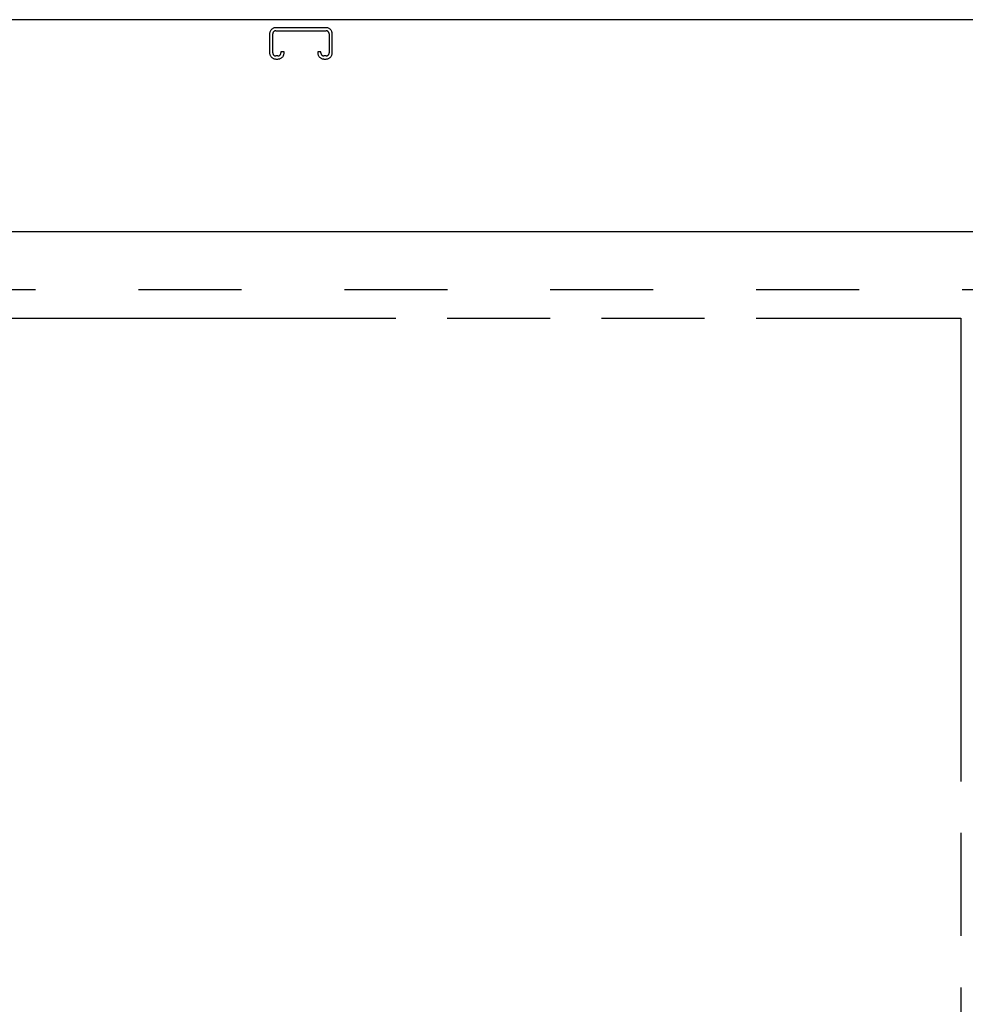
# Model space of a CAD drawing. Header units: inches. Extents: x 0 to 243, y 0 to 157.
# Tile 53 of 76: x 142 to 154, y 85 to 98. Entities that reach past the tile are written whole.
import ezdxf

# ---------------------------------------------------------------- set-up
doc = ezdxf.new("R2010")
doc.units = ezdxf.units.IN
doc.header["$LTSCALE"] = 13.357143
doc.header["$MEASUREMENT"] = 0
doc.linetypes.add('HIDDEN', pattern=[0.2, 0.1, -0.1])
doc.linetypes.add('PHANTOM', pattern=[0.8, 0.45, -0.05, 0.1, -0.05, 0.1, -0.05])
doc.layers.get('0').update_dxf_attribs({"linetype": 'CONTINUOUS'})
doc.layers.add('AVAILABLE_DOOR_SPACES', color=7, linetype='CONTINUOUS')
doc.layers.add('DEFAULT_2', color=8, linetype='HIDDEN')

msp = doc.modelspace()

# ---------------------------------------------------------------- linework, layer by layer
at = {"color": 7, "linetype": 'Continuous'}
msp.add_line((160.1624, 98.1234), (42.7664, 98.1234), dxfattribs=at)
at = {"color": 3, "linetype": 'Continuous'}
msp.add_line((120.6314, 95.3734), (157.4849, 95.3734), dxfattribs=at)
at = {"layer": 'AVAILABLE_DOOR_SPACES', "color": 4, "linetype": 'PHANTOM'}
for p, q in [((140.5581, 94.2484), (153.9019, 94.2484)), ((153.9019, 94.2484), (153.9019, 55.9984))]:
    msp.add_line(p, q, dxfattribs=at)
at = {"layer": 'DEFAULT_2', "color": 8, "linetype": 'HIDDEN'}
for p, q in [((145.6656, 98.0194), (145.0131, 98.0194)), ((144.9331, 97.9394), (144.9331, 97.6931)), ((144.9731, 97.6931), (144.9731, 97.9394)), ((145.0131, 97.9794), (145.6656, 97.9794)), ((145.7056, 97.9394), (145.7056, 97.6931)), ((145.7456, 97.6931), (145.7456, 97.9394)), ((145.0406, 97.6531), (145.0131, 97.6531)), ((145.0806, 97.7069), (145.0806, 97.6931)), ((145.1206, 97.7069), (145.0806, 97.7069)), ((145.1206, 97.6931), (145.1206, 97.7069)), ((145.5581, 97.7069), (145.5581, 97.6931)), ((145.5981, 97.7069), (145.5581, 97.7069)), ((145.5981, 97.6931), (145.5981, 97.7069)), ((145.6656, 97.6531), (145.6381, 97.6531)), ((145.0131, 97.6131), (145.0406, 97.6131)), ((145.6381, 97.6131), (145.6656, 97.6131)), ((121.8604, 94.6234), (156.7976, 94.6234))]:
    msp.add_line(p, q, dxfattribs=at)
for centre, radius, start, end in [((145.0131, 97.9394), 0.08, 90, 180), ((145.6656, 97.9394), 0.08, 0, 90), ((145.0131, 97.9394), 0.04, 90, 180), ((145.6656, 97.9394), 0.04, 0, 90), ((145.0131, 97.6931), 0.08, 180, 270), ((145.0131, 97.6931), 0.04, 180, 270), ((145.0406, 97.6931), 0.08, 270, 360), ((145.0406, 97.6931), 0.04, 270, 360), ((145.6381, 97.6931), 0.08, 180, 270), ((145.6381, 97.6931), 0.04, 180, 270), ((145.6656, 97.6931), 0.08, 270, 360), ((145.6656, 97.6931), 0.04, 270, 360)]:
    msp.add_arc(centre, radius, start, end, dxfattribs=at)

doc.saveas('drawing.dxf')
